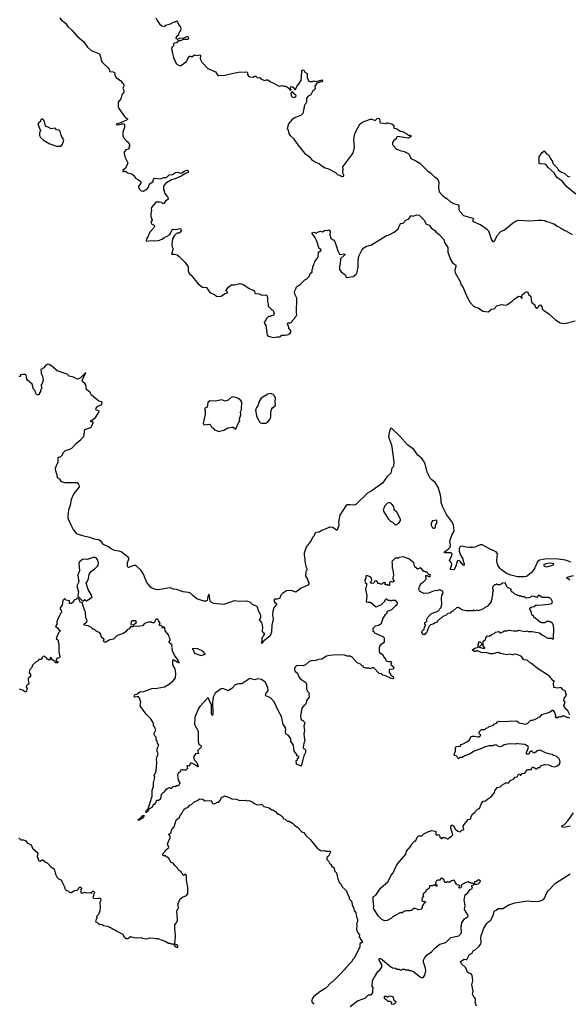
# Model space of a CAD drawing. Extents: x 2323203 to 2567568, y 883585 to 1022917.
# Tile 179 of 256: x 2517516 to 2525738, y 949624 to 964379. Entities that reach past the tile are written whole.
import ezdxf

# ---------------------------------------------------------------- set-up
doc = ezdxf.new("R2010")
doc.units = 0

msp = doc.modelspace()

# ---------------------------------------------------------------- linework, layer by layer
at = {"layer": '0CON10XD'}
for points in [[(2518116, 964405), (2518137, 964375), (2518202, 964325), (2518235, 964276), (2518303, 964215), (2518371, 964135), (2518414, 964104), (2518475, 964048), (2518531, 963965), (2518585, 963919), (2518712, 963865), (2518733, 963805), (2518738, 963765), (2518755, 963738), (2518855, 963640), (2518860, 963605), (2518865, 963600), (2518915, 963598), (2518935, 963588), (2518942, 963545), (2518960, 963510), (2519030, 963465), (2519078, 963405), (2519080, 963395), (2519063, 963355), (2519078, 963315), (2519076, 963295), (2519048, 963255), (2519034, 963195), (2518994, 963145), (2518994, 963074), (2519000, 963050), (2519086, 962926), (2519105, 962907), (2519138, 962895), (2519118, 962875), (2519028, 962832), (2518960, 962815), (2518975, 962804), (2519017, 962807), (2519045, 962816), (2519076, 962816), (2519088, 962808), (2519089, 962761), (2519070, 962725), (2519064, 962695), (2519064, 962645), (2519074, 962614), (2519110, 962570), (2519153, 962535), (2519163, 962505), (2519162, 962488), (2519152, 962475), (2519160, 962465), (2519158, 962452), (2519145, 962440), (2519105, 962428), (2519083, 962395), (2519082, 962375), (2519093, 962325), (2519136, 962235), (2519122, 962195), (2519095, 962150), (2519060, 962125), (2519060, 962105), (2519075, 962100), (2519082, 962108), (2519095, 962110), (2519135, 962086), (2519195, 962070), (2519225, 962043), (2519252, 962002), (2519298, 961978), (2519320, 961960), (2519332, 961945), (2519330, 961925), (2519298, 961885), (2519298, 961875), (2519304, 961844), (2519336, 961816), (2519365, 961810), (2519427, 961845), (2519445, 961868), (2519462, 961918), (2519509, 961951), (2519519, 961985), (2519535, 962004), (2519625, 961994), (2519675, 962012), (2519715, 962014), (2519755, 962052), (2519805, 962059), (2519851, 962089), (2519885, 962092), (2519925, 962078), (2519946, 962085), (2519979, 962111), (2520005, 962121), (2520032, 962122), (2520042, 962115), (2520040, 962090), (2519994, 962075), (2519945, 962037), (2519845, 961992), (2519793, 961977), (2519741, 961949), (2519701, 961925), (2519672, 961885), (2519672, 961842), (2519692, 961775), (2519732, 961725), (2519742, 961705), (2519739, 961691), (2519701, 961659), (2519675, 961623), (2519665, 961621), (2519645, 961638), (2519615, 961644), (2519555, 961643), (2519491, 961565), (2519486, 961545), (2519491, 961519), (2519479, 961475), (2519480, 961435), (2519503, 961375), (2519482, 961345), (2519497, 961317), (2519529, 961299), (2519537, 961285), (2519521, 961255), (2519470, 961200), (2519446, 961155), (2519443, 961135), (2519414, 961095), (2519410, 961065), (2519422, 961062), (2519475, 961071), (2519525, 961067), (2519595, 961071), (2519652, 961088), (2519683, 961117), (2519726, 961134), (2519760, 961155), (2519805, 961236), (2519815, 961240), (2519855, 961236), (2519915, 961249), (2519933, 961243), (2519934, 961215), (2519915, 961189), (2519905, 961179), (2519875, 961179), (2519865, 961173), (2519835, 961144), (2519804, 961095), (2519796, 961005), (2519800, 960975), (2519814, 960945), (2519793, 960863), (2519836, 960864), (2519874, 960854), (2519908, 960828), (2519998, 960738), (2520042, 960675), (2520042, 960615), (2520052, 960585), (2520065, 960566), (2520088, 960548), (2520189, 960419), (2520255, 960371), (2520317, 960365), (2520365, 960289), (2520440, 960255), (2520465, 960236), (2520485, 960231), (2520535, 960236), (2520585, 960271), (2520632, 960285), (2520632, 960295), (2520610, 960315), (2520610, 960325), (2520645, 960371), (2520685, 960406), (2520735, 960403), (2520815, 960424), (2520868, 960408), (2520955, 960353), (2521025, 960320), (2521037, 960305), (2521038, 960285), (2521046, 960276), (2521105, 960270), (2521145, 960250), (2521195, 960254), (2521218, 960249), (2521232, 960215), (2521230, 960155), (2521240, 960115), (2521238, 960088), (2521295, 960030), (2521305, 960030), (2521315, 960020), (2521330, 959975), (2521320, 959945), (2521285, 959940), (2521275, 959930), (2521245, 959930), (2521215, 959900), (2521206, 959874), (2521182, 959845), (2521185, 959825), (2521205, 959795), (2521223, 959653), (2521245, 959637), (2521315, 959618), (2521375, 959628), (2521416, 959624), (2521430, 959635), (2521435, 959652), (2521495, 959650), (2521525, 959658), (2521565, 959670), (2521578, 959695), (2521578, 959715), (2521550, 959755), (2521550, 959775), (2521540, 959785), (2521540, 959805), (2521530, 959815), (2521530, 959825), (2521545, 959840), (2521565, 959830), (2521585, 959840), (2521600, 959855), (2521600, 959865), (2521640, 959905), (2521640, 959915), (2521660, 959935), (2521668, 959955), (2521662, 959985), (2521667, 960205), (2521638, 960265), (2521633, 960307), (2521652, 960348), (2521660, 960355), (2521660, 960365), (2521678, 960385), (2521725, 960417), (2521788, 960482), (2521817, 960495), (2521855, 960532), (2521875, 960580), (2521898, 960595), (2521900, 960615), (2521890, 960625), (2521910, 960645), (2521910, 960685), (2521920, 960695), (2521943, 960767), (2521980, 960805), (2521987, 960823), (2521993, 960897), (2522032, 960918), (2522028, 960935), (2522002, 960952), (2521968, 961058), (2521940, 961120), (2521898, 961175), (2521900, 961185), (2521925, 961193), (2521965, 961182), (2521980, 961195), (2522025, 961212), (2522055, 961198), (2522095, 961227), (2522125, 961220), (2522155, 961230), (2522168, 961205), (2522163, 961155), (2522180, 961105), (2522203, 961083), (2522227, 961075), (2522260, 960995)], [(2519557, 964405), (2519577, 964365), (2519613, 964315), (2519648, 964288), (2519692, 964278), (2519705, 964297), (2519774, 964316), (2519811, 964339), (2519842, 964348), (2519865, 964363), (2519875, 964357), (2519900, 964300), (2519926, 964266), (2519931, 964245), (2519926, 964215), (2519909, 964195), (2519898, 964165), (2519898, 964145), (2519865, 964122), (2519854, 964105), (2519858, 964095), (2519885, 964087), (2519915, 964104), (2519975, 964109), (2520025, 964128), (2520035, 964125), (2520046, 964105), (2520041, 964089), (2520030, 964080), (2519967, 964083), (2519925, 964062), (2519890, 964060), (2519865, 964031), (2519832, 964028), (2519821, 964019), (2519823, 963985), (2519798, 963962), (2519793, 963945), (2519804, 963874), (2519821, 963811), (2519860, 963720), (2519875, 963707), (2519925, 963688), (2520015, 963750), (2520034, 963796), (2520065, 963830), (2520075, 963832), (2520096, 963824), (2520137, 963853), (2520175, 963844), (2520215, 963851), (2520224, 963844), (2520221, 963791), (2520245, 963740), (2520337, 963647), (2520448, 963598)], [(2520448, 963598), (2520484, 963544), (2520495, 963540), (2520590, 963545), (2520695, 963574), (2520795, 963592), (2520908, 963598), (2520930, 963585), (2520931, 963555), (2520945, 963532), (2520965, 963522), (2521015, 963518), (2521035, 963530), (2521055, 963530), (2521074, 963514), (2521095, 963508), (2521115, 963510), (2521131, 963491), (2521185, 963466), (2521215, 963479), (2521235, 963478), (2521275, 963449), (2521325, 963430), (2521396, 963386), (2521415, 963384), (2521445, 963394), (2521474, 963384), (2521503, 963383), (2521552, 963355), (2521562, 963335), (2521576, 963324), (2521587, 963335), (2521572, 963355), (2521580, 963375), (2521595, 963378), (2521610, 963370), (2521645, 963330), (2521680, 963395), (2521680, 963405), (2521695, 963410), (2521705, 963422), (2521733, 963475), (2521741, 963515), (2521743, 963605), (2521755, 963624), (2521765, 963626), (2521775, 963620), (2521791, 963591), (2521824, 963574), (2521824, 963514), (2521845, 963462), (2521865, 963452), (2521905, 963453), (2521925, 963462), (2521965, 963452), (2522045, 963476), (2522053, 963465), (2522052, 963455), (2521971, 963429), (2521938, 963385), (2521942, 963345), (2521938, 963335), (2521902, 963305), (2521878, 963255), (2521838, 963232), (2521812, 963205), (2521812, 963148), (2521795, 963110), (2521783, 963097), (2521760, 962975), (2521727, 962943), (2521645, 962912), (2521595, 962878), (2521544, 962816), (2521523, 962745), (2521542, 962725), (2521552, 962675), (2521570, 962645), (2521616, 962605), (2521683, 962503), (2521785, 962380), (2521860, 962325), (2521891, 962285), (2521936, 962255), (2522011, 962221), (2522045, 962189), (2522095, 962161), (2522145, 962145), (2522248, 962088), (2522282, 962052), (2522315, 962047), (2522345, 962029), (2522372, 962035), (2522375, 962050), (2522357, 962077), (2522366, 962145), (2522358, 962175), (2522507, 962375), (2522525, 962420), (2522534, 962465), (2522526, 962585), (2522532, 962645), (2522546, 962685), (2522616, 962814), (2522648, 962842), (2522775, 962887), (2522796, 962886), (2522845, 962870), (2522871, 962899), (2522895, 962903), (2522908, 962895), (2522912, 962845), (2522920, 962835), (2523005, 962822), (2523018, 962832), (2523035, 962832), (2523095, 962817), (2523122, 962795), (2523128, 962785), (2523120, 962765), (2523133, 962753), (2523157, 962747), (2523225, 962708), (2523255, 962702), (2523316, 962666), (2523336, 962646), (2523364, 962646), (2523378, 962645), (2523381, 962635), (2523355, 962610), (2523337, 962603), (2523185, 962626), (2523165, 962618), (2523156, 962594), (2523124, 962566), (2523105, 962540), (2523104, 962514), (2523112, 962495), (2523155, 962448), (2523169, 962439), (2523218, 962418), (2523276, 962406), (2523336, 962376), (2523355, 962357), (2523379, 962299), (2523454, 962264), (2523515, 962228), (2523635, 962111), (2523675, 962084), (2523729, 962029), (2523779, 961995), (2523800, 961945), (2523795, 961865), (2523805, 961801), (2523854, 961745), (2523924, 961695), (2523975, 961647), (2524016, 961626), (2524086, 961605), (2524097, 961587), (2524099, 961535), (2524114, 961505), (2524168, 961445), (2524305, 961406), (2524316, 961395), (2524304, 961365), (2524313, 961355), (2524425, 961304), (2524514, 961244), (2524540, 961215), (2524585, 961080), (2524605, 961052), (2524635, 961068), (2524672, 961145), (2524729, 961205), (2524780, 961230), (2524896, 961324), (2524956, 961365), (2524995, 961376), (2525155, 961363), (2525285, 961377), (2525335, 961377), (2525385, 961368), (2525413, 961353), (2525457, 961347), (2525503, 961323), (2525525, 961322), (2525570, 961285), (2525605, 961270), (2525620, 961255), (2525655, 961242), (2525685, 961218), (2525715, 961212), (2525725, 961202), (2525795, 961162)], [(2521625, 963215), (2521655, 963226), (2521661, 963245), (2521634, 963264), (2521615, 963290), (2521595, 963298), (2521582, 963275), (2521583, 963243), (2521596, 963225), (2521625, 963215)], [(2518065, 962481), (2518125, 962483), (2518145, 962496), (2518158, 962515), (2518177, 962575), (2518169, 962595), (2518141, 962635), (2518118, 962715), (2518100, 962725), (2518065, 962728), (2518045, 962752), (2517985, 962741), (2517945, 962770), (2517915, 962778), (2517903, 962795), (2517878, 962875), (2517865, 962888), (2517845, 962890), (2517835, 962880), (2517825, 962850), (2517803, 962837), (2517788, 962815), (2517827, 962717), (2517812, 962685), (2517812, 962645), (2517828, 962615), (2517874, 962574), (2517968, 962518), (2518065, 962481)], [(2525851, 961765), (2525716, 961875), (2525645, 961959), (2525575, 962009), (2525555, 962032), (2525525, 962086), (2525436, 962166), (2525406, 962206), (2525385, 962216), (2525317, 962217), (2525300, 962225), (2525303, 962325), (2525341, 962385), (2525375, 962412), (2525409, 962369), (2525448, 962348), (2525466, 962306), (2525502, 962255), (2525505, 962222), (2525570, 962160), (2525588, 962129), (2525635, 962092), (2525686, 962076), (2525728, 962035), (2525762, 962022)], [(2522260, 960995), (2522283, 960915), (2522308, 960865), (2522335, 960860), (2522375, 960871), (2522390, 960865), (2522389, 960855), (2522324, 960795), (2522320, 960725), (2522308, 960675), (2522310, 960635), (2522335, 960598), (2522390, 960560), (2522415, 960513), (2522515, 960531), (2522559, 960565), (2522576, 960595), (2522590, 960675), (2522587, 960765), (2522598, 960835), (2522644, 960926), (2522672, 960958), (2522705, 960980), (2522788, 961005), (2523014, 961145), (2523045, 961152), (2523126, 961194), (2523187, 961245), (2523212, 961305), (2523227, 961323), (2523265, 961330), (2523303, 961377), (2523346, 961394), (2523385, 961442), (2523415, 961432), (2523464, 961456), (2523505, 961448), (2523585, 961368), (2523605, 961318), (2523655, 961302), (2523681, 961261), (2523740, 961220), (2523758, 961195), (2523805, 961158), (2523872, 961085), (2523882, 961042), (2523933, 960965), (2523931, 960895), (2523972, 960785), (2524005, 960736), (2524047, 960707), (2524054, 960695), (2524054, 960675), (2524039, 960625), (2524044, 960585), (2524117, 960455), (2524130, 960405), (2524157, 960375), (2524219, 960229), (2524269, 960139), (2524315, 960087), (2524349, 960069), (2524389, 960059), (2524455, 960013), (2524535, 960001), (2524585, 960041), (2524627, 960045), (2524665, 960091), (2524735, 960113), (2524805, 960102), (2524825, 960112), (2524895, 960162), (2524925, 960192), (2524995, 960238), (2525015, 960232), (2525048, 960202), (2525042, 960235), (2525048, 960255), (2525095, 960298), (2525125, 960308), (2525145, 960250), (2525165, 960240), (2525178, 960225), (2525188, 960145), (2525237, 960105), (2525238, 960085), (2525250, 960065), (2525265, 960058), (2525285, 960060), (2525292, 960085), (2525315, 960107), (2525325, 960102), (2525340, 960080), (2525348, 960045), (2525365, 960028), (2525445, 959972), (2525545, 959883), (2525614, 959834), (2525685, 959827), (2525842, 959868)], [(2519655, 955844), (2519575, 955834), (2519505, 955856), (2519474, 955874), (2519416, 955955), (2519369, 956069), (2519338, 956125), (2519255, 956199), (2519225, 956201), (2519145, 956168), (2519132, 956185), (2519131, 956245), (2519152, 956295), (2519151, 956315), (2519035, 956405), (2519005, 956416), (2518935, 956424), (2518895, 956442), (2518845, 956478), (2518770, 956515), (2518738, 956558), (2518695, 956584), (2518634, 956594), (2518585, 956614), (2518475, 956637), (2518395, 956663), (2518374, 956675), (2518342, 956712), (2518317, 956745), (2518285, 956805), (2518242, 956905), (2518240, 956935), (2518251, 957035), (2518282, 957125), (2518290, 957195), (2518326, 957275), (2518405, 957367), (2518411, 957385), (2518408, 957405), (2518395, 957425), (2518375, 957439), (2518195, 957439), (2518142, 957452), (2518115, 957492), (2518084, 957515), (2518079, 957559), (2518058, 957615), (2518054, 957656), (2518065, 957700), (2518083, 957727), (2518092, 957755), (2518092, 957818), (2518105, 957830), (2518115, 957820), (2518155, 957860), (2518165, 957890), (2518200, 957925), (2518265, 957942), (2518295, 957958), (2518366, 958035), (2518431, 958089), (2518476, 958135), (2518494, 958236), (2518568, 958265), (2518594, 958285), (2518617, 958335), (2518617, 958347), (2518612, 958352), (2518582, 958352), (2518580, 958365), (2518651, 958419), (2518699, 958485), (2518706, 958516), (2518665, 958527), (2518657, 958535), (2518663, 958555), (2518685, 958586), (2518747, 958613), (2518750, 958645), (2518743, 958653), (2518704, 958664), (2518645, 958708), (2518592, 958752), (2518571, 958791), (2518519, 958835), (2518506, 958905), (2518495, 958922), (2518457, 958955), (2518454, 958965), (2518469, 959011), (2518508, 959085), (2518505, 959092), (2518429, 959011), (2518387, 958993), (2518365, 958997), (2518322, 959022), (2518258, 959038), (2518226, 959066), (2518075, 959119), (2517995, 959189), (2517955, 959214), (2517940, 959215), (2517910, 959200), (2517878, 959162), (2517833, 959135), (2517838, 959075), (2517860, 959035), (2517868, 958975), (2517852, 958925), (2517840, 958905), (2517840, 958885), (2517850, 958865), (2517840, 958835), (2517830, 958825), (2517830, 958805), (2517810, 958775), (2517808, 958762), (2517775, 958750), (2517753, 958793), (2517750, 958815), (2517723, 958843), (2517702, 958915), (2517632, 958975), (2517624, 958994), (2517615, 959050), (2517602, 959062), (2517557, 959063), (2517530, 959055), (2517525, 959033), (2517502, 959032)], [(2520505, 958210), (2520515, 958214), (2520575, 958228), (2520635, 958263), (2520696, 958274), (2520715, 958274), (2520745, 958248), (2520755, 958248), (2520798, 958345), (2520816, 958365), (2520810, 958395), (2520830, 958455), (2520826, 958504), (2520838, 958532), (2520846, 958646), (2520831, 958671), (2520784, 958705), (2520715, 958728), (2520685, 958717), (2520640, 958675), (2520595, 958662), (2520545, 958683), (2520447, 958663), (2520364, 958666), (2520336, 958644), (2520325, 958572), (2520285, 958550), (2520296, 958516), (2520296, 958465), (2520267, 958325), (2520277, 958307), (2520355, 958317), (2520377, 958305), (2520395, 958268), (2520416, 958256), (2520435, 958232), (2520505, 958210)], [(2521145, 958331), (2521205, 958331), (2521237, 958353), (2521264, 958386), (2521278, 958425), (2521280, 958485), (2521291, 958539), (2521305, 958560), (2521346, 958594), (2521350, 958605), (2521343, 958655), (2521352, 958705), (2521335, 958740), (2521315, 958762), (2521275, 958779), (2521235, 958769), (2521136, 958705), (2521104, 958655), (2521086, 958594), (2521067, 958565), (2521052, 958525), (2521063, 958443), (2521107, 958355), (2521125, 958339), (2521145, 958331)], [(2525775, 956250), (2525695, 956280), (2525584, 956296), (2525415, 956298), (2525309, 956281), (2525276, 956254), (2525235, 956164), (2525210, 956125), (2525185, 956095), (2525125, 956044), (2525113, 956037), (2525075, 956029), (2524975, 956032), (2524875, 956053), (2524812, 956082), (2524735, 956135), (2524715, 956155), (2524687, 956195), (2524672, 956235), (2524668, 956275), (2524679, 956375), (2524659, 956405), (2524575, 956440), (2524445, 956508), (2524415, 956507), (2524336, 956474), (2524305, 956467), (2524255, 956467), (2524205, 956472), (2524145, 956490), (2524117, 956483), (2524102, 956455), (2524101, 956415), (2524124, 956354), (2524158, 956298), (2524160, 956265), (2524179, 956225), (2524177, 956203), (2524165, 956198), (2524124, 956255), (2524105, 956271), (2524085, 956276), (2524068, 956255), (2524059, 956205), (2524035, 956144), (2524024, 956136), (2523972, 956142), (2523971, 956155), (2523990, 956195), (2523991, 956221), (2523983, 956243), (2523959, 956275), (2523995, 956348), (2523997, 956375), (2523975, 956389), (2523895, 956388), (2523880, 956395), (2523881, 956405), (2523938, 956442), (2523967, 956475), (2523972, 956498), (2523965, 956565), (2523991, 956655), (2524026, 956714), (2524024, 956764), (2524016, 956806), (2524001, 956845), (2523915, 956962), (2523856, 957075), (2523831, 957145), (2523835, 957185), (2523825, 957255), (2523790, 957375), (2523745, 957442), (2523691, 957481), (2523667, 957507), (2523624, 957596), (2523591, 957725), (2523569, 957769), (2523547, 957797), (2523483, 957853), (2523425, 957936), (2523328, 958008), (2523215, 958139), (2523095, 958253), (2523075, 958252), (2523057, 958215), (2523043, 958127), (2523086, 958006), (2523123, 957755), (2523117, 957683), (2523095, 957660), (2523079, 957585), (2523025, 957534), (2522955, 957431), (2522799, 957321), (2522728, 957282), (2522555, 957116), (2522525, 957106), (2522470, 957110), (2522425, 957108), (2522402, 957095), (2522314, 956955), (2522293, 956855), (2522297, 956805), (2522275, 956730), (2522265, 956730), (2522209, 956769), (2522165, 956776), (2522045, 956724), (2522005, 956698), (2521955, 956694), (2521941, 956679), (2521930, 956645), (2521905, 956621), (2521882, 956575), (2521809, 956475), (2521779, 956385), (2521778, 956355), (2521790, 956300), (2521790, 956265), (2521804, 956184), (2521823, 956145), (2521804, 956105), (2521799, 956045), (2521830, 955995), (2521833, 955965), (2521848, 955945), (2521848, 955925), (2521832, 955905), (2521735, 955862), (2521655, 955798), (2521585, 955824), (2521515, 955821), (2521455, 955781), (2521429, 955755), (2521416, 955714), (2521408, 955705), (2521375, 955694), (2521335, 955697), (2521325, 955686), (2521334, 955655), (2521370, 955625), (2521327, 955563), (2521310, 955515), (2521304, 955455), (2521314, 955395), (2521297, 955303), (2521290, 955200), (2521270, 955145), (2521162, 955058), (2521160, 955045), (2521145, 955032), (2521138, 955045), (2521150, 955065), (2521151, 955109), (2521162, 955138), (2521175, 955150), (2521188, 955178), (2521165, 955190), (2521154, 955214), (2521159, 955275), (2521151, 955325), (2521143, 955345), (2521109, 955385), (2521128, 955422), (2521130, 955455), (2521095, 955522), (2521081, 955575), (2521065, 955588), (2521003, 955613), (2520968, 955648), (2520935, 955661), (2520895, 955666), (2520815, 955659), (2520728, 955672), (2520575, 955614), (2520425, 955628), (2520389, 955645), (2520373, 955663), (2520355, 955772), (2520336, 955735), (2520324, 955676), (2520313, 955667), (2520275, 955666), (2520172, 955702), (2520115, 955745), (2520075, 955784), (2520045, 955795), (2519965, 955805), (2519865, 955839), (2519815, 955845), (2519775, 955863), (2519703, 955857), (2519655, 955844)], [(2523155, 956810), (2523196, 956834), (2523222, 956875), (2523222, 956895), (2523168, 956998), (2523127, 957035), (2523122, 957085), (2523095, 957120), (2523075, 957138), (2523055, 957140), (2523028, 957132), (2522990, 957095), (2522962, 957035), (2522972, 957005), (2523045, 956892), (2523074, 956864), (2523105, 956850), (2523145, 956810), (2523155, 956810)], [(2523718, 956758), (2523735, 956760), (2523747, 956773), (2523750, 956805), (2523767, 956833), (2523767, 956877), (2523705, 956868), (2523693, 956855), (2523684, 956826), (2523683, 956805), (2523698, 956775), (2523718, 956758)], [(2518475, 955670), (2518492, 955688), (2518515, 955672), (2518600, 955725), (2518588, 955765), (2518540, 955840), (2518512, 955935), (2518534, 955966), (2518548, 956005), (2518556, 956065), (2518570, 956090), (2518595, 956119), (2518637, 956145), (2518682, 956188), (2518691, 956205), (2518696, 956234), (2518688, 956278), (2518665, 956308), (2518645, 956317), (2518615, 956317), (2518525, 956287), (2518485, 956293), (2518455, 956289), (2518414, 956256), (2518404, 956236), (2518410, 956125), (2518389, 956055), (2518400, 955955), (2518370, 955895), (2518398, 955805), (2518388, 955755), (2518390, 955735), (2518455, 955670), (2518475, 955670)], [(2525762, 953962), (2525733, 954023), (2525690, 954055), (2525690, 954065), (2525670, 954095), (2525690, 954155), (2525670, 954165), (2525678, 954205), (2525712, 954255), (2525689, 954319), (2525655, 954338), (2525632, 954372), (2525575, 954363), (2525522, 954372), (2525518, 954435), (2525520, 954455), (2525530, 954465), (2525512, 954472), (2525455, 954542), (2525273, 954663), (2525189, 954729), (2525165, 954740), (2525120, 954780), (2525071, 954785), (2525035, 954838), (2524973, 954867), (2524915, 954870), (2524908, 954862), (2524895, 954862), (2524865, 954872), (2524815, 954861), (2524715, 954882), (2524694, 954894), (2524655, 954891), (2524605, 954877), (2524565, 954877), (2524505, 954897), (2524455, 954893), (2524434, 954894), (2524375, 954920), (2524355, 954920), (2524345, 954910), (2524325, 954912), (2524302, 954932), (2524302, 954938), (2524335, 954962), (2524390, 954975), (2524380, 955005), (2524390, 955015), (2524390, 955035), (2524405, 955060), (2524418, 955058), (2524428, 955048), (2524440, 955015), (2524400, 954975), (2524455, 954960), (2524488, 954962), (2524488, 954968), (2524460, 954995), (2524462, 955068), (2524495, 955090), (2524500, 955115), (2524522, 955148), (2524555, 955140), (2524585, 955168), (2524625, 955180), (2524645, 955200), (2524695, 955208), (2524712, 955192), (2524725, 955190), (2524757, 955203), (2524775, 955220), (2524815, 955220), (2524845, 955230), (2524915, 955218), (2524975, 955220), (2524995, 955228), (2525085, 955210), (2525115, 955218), (2525138, 955208), (2525195, 955208), (2525305, 955190), (2525350, 955155), (2525433, 955113), (2525485, 955110), (2525495, 955100), (2525518, 955102), (2525520, 955265), (2525510, 955315), (2525500, 955325), (2525500, 955335), (2525488, 955348), (2525465, 955350), (2525455, 955360), (2525415, 955360), (2525385, 955340), (2525335, 955340), (2525328, 955348), (2525315, 955350), (2525220, 955425), (2525218, 955448), (2525202, 955452), (2525192, 955462), (2525188, 955495), (2525168, 955538), (2525160, 955545), (2525162, 955558), (2525172, 955568), (2525188, 955572), (2525195, 955580), (2525227, 955583), (2525258, 955612), (2525305, 955606), (2525440, 955620), (2525490, 955630), (2525503, 955653), (2525485, 955692), (2525460, 955715), (2525445, 955720), (2525345, 955720), (2525295, 955753), (2525285, 955750), (2525265, 955720), (2525227, 955737), (2525185, 955740), (2525165, 955720), (2525147, 955713), (2525105, 955710), (2525075, 955730), (2525045, 955730), (2525035, 955740), (2525005, 955740), (2524995, 955750), (2524975, 955750), (2524968, 955758), (2524935, 955770), (2524905, 955800), (2524895, 955800), (2524880, 955815), (2524880, 955845), (2524836, 955866), (2524816, 955886), (2524792, 955942), (2524750, 955935), (2524733, 955927), (2524727, 955913), (2524712, 955908), (2524675, 955910), (2524665, 955920), (2524655, 955920), (2524645, 955910), (2524632, 955908), (2524612, 955888), (2524603, 955867), (2524600, 955845), (2524610, 955835), (2524610, 955815), (2524600, 955805), (2524600, 955745), (2524590, 955725), (2524590, 955685), (2524580, 955675), (2524580, 955655), (2524520, 955585), (2524485, 955568), (2524465, 955548), (2524385, 955522), (2524375, 955528), (2524335, 955520), (2524315, 955528), (2524305, 955522), (2524205, 955518), (2524155, 955532), (2524110, 955555), (2524095, 955570), (2524063, 955567), (2524010, 955515), (2523984, 955506), (2523970, 955485), (2523935, 955480), (2523907, 955453), (2523860, 955435), (2523830, 955405), (2523815, 955400), (2523780, 955365), (2523775, 955350), (2523733, 955337), (2523715, 955320), (2523675, 955312), (2523652, 955288), (2523645, 955270), (2523615, 955190), (2523592, 955178), (2523585, 955160), (2523560, 955165), (2523560, 955175), (2523543, 955193), (2523542, 955205), (2523554, 955226), (2523580, 955245), (2523583, 955277), (2523600, 955295), (2523598, 955308), (2523590, 955315), (2523590, 955345), (2523605, 955350), (2523620, 955365), (2523618, 955395), (2523632, 955425), (2523690, 955480), (2523785, 955513), (2523826, 955565), (2523844, 955614), (2523837, 955715), (2523844, 955756), (2523862, 955785), (2523860, 955815), (2523835, 955820), (2523820, 955835), (2523807, 955837), (2523765, 955822), (2523745, 955827), (2523645, 955783), (2523575, 955778), (2523507, 955817), (2523500, 955855), (2523512, 955895), (2523537, 955933), (2523570, 955955), (2523610, 955995), (2523602, 956048), (2523625, 956050), (2523635, 956040), (2523665, 956032), (2523670, 956035), (2523670, 956065), (2523665, 956070), (2523652, 956062), (2523632, 956082), (2523625, 956100), (2523605, 956100), (2523595, 956110), (2523572, 956112), (2523535, 956160), (2523505, 956160), (2523495, 956150), (2523475, 956150), (2523458, 956168), (2523445, 956170), (2523428, 956208), (2523425, 956240), (2523347, 956297), (2523265, 956330), (2523202, 956318), (2523195, 956310), (2523143, 956307), (2523100, 956265), (2523092, 956245), (2523098, 956235), (2523098, 956158), (2523108, 956138), (2523118, 956055), (2523108, 956015), (2523110, 955995), (2523127, 955977), (2523128, 955965), (2523105, 955952), (2523072, 955958), (2523060, 955945), (2523060, 955905), (2523055, 955900), (2523042, 955902), (2523035, 955910), (2522992, 955912), (2522990, 955925), (2523000, 955935), (2522985, 955950), (2522978, 955942), (2522965, 955940), (2522945, 955920), (2522925, 955920), (2522915, 955930), (2522885, 955930), (2522880, 955955), (2522855, 955972), (2522834, 955966), (2522830, 955945), (2522817, 955933), (2522795, 955932), (2522775, 955940), (2522770, 955945), (2522787, 955963), (2522792, 955985), (2522789, 956009), (2522780, 956025), (2522745, 956042), (2522715, 956048), (2522705, 956040), (2522702, 956008), (2522690, 955985), (2522694, 955944), (2522720, 955925), (2522700, 955845), (2522717, 955745), (2522710, 955655), (2522735, 955648), (2522772, 955652), (2522850, 955585), (2522865, 955580), (2522913, 955607), (2522935, 955610), (2522990, 955665), (2523005, 955700), (2523015, 955700), (2523035, 955680), (2523065, 955680), (2523085, 955672), (2523105, 955680), (2523145, 955680), (2523172, 955642), (2523170, 955605), (2523165, 955600), (2523155, 955600), (2523090, 955535), (2523055, 955518), (2523034, 955516), (2523025, 955508), (2523013, 955477), (2522988, 955455), (2522959, 955411), (2522933, 955327), (2522895, 955302), (2522845, 955288), (2522810, 955255), (2522810, 955215), (2522825, 955210), (2522835, 955192), (2522958, 955138)], [(2525405, 956178), (2525435, 956184), (2525515, 956212), (2525520, 956225), (2525482, 956232), (2525425, 956231), (2525370, 956215), (2525372, 956195), (2525405, 956178)], [(2525760, 955980), (2525711, 956015), (2525720, 956025), (2525815, 956052)], [(2522958, 955138), (2522978, 955115), (2522976, 955054), (2522969, 955041), (2522912, 954995), (2522903, 954965), (2522904, 954904), (2522908, 954895), (2522935, 954882), (2522964, 954854), (2522974, 954824), (2522998, 954795), (2523001, 954771), (2523045, 954760), (2523075, 954762), (2523082, 954755), (2523090, 954735), (2523080, 954725), (2523080, 954715), (2523119, 954679), (2523122, 954665), (2523106, 954644), (2523060, 954640), (2523052, 954625), (2523053, 954597), (2523078, 954568), (2523085, 954550), (2523112, 954535), (2523120, 954515), (2523107, 954503), (2523084, 954504), (2522998, 954545), (2522958, 954555), (2522935, 954574), (2522905, 954583), (2522824, 954664), (2522805, 954667), (2522765, 954650), (2522755, 954660), (2522705, 954662), (2522675, 954672), (2522665, 954690), (2522655, 954690), (2522625, 954720), (2522575, 954740), (2522495, 954830), (2522485, 954830), (2522475, 954840), (2522425, 954842), (2522385, 954858), (2522265, 954860), (2522157, 954853), (2522115, 954840), (2522045, 954797), (2521995, 954790), (2521955, 954776), (2521885, 954770), (2521855, 954760), (2521801, 954709), (2521766, 954694), (2521685, 954702), (2521664, 954696), (2521644, 954676), (2521635, 954650), (2521640, 954615), (2521677, 954585), (2521692, 954542), (2521712, 954512), (2521744, 954484), (2521806, 954446), (2521813, 954425), (2521812, 954345), (2521828, 954315), (2521850, 954295), (2521852, 954285), (2521848, 954265), (2521852, 954225), (2521814, 954176), (2521808, 954135), (2521798, 954115), (2521772, 954098), (2521745, 954060), (2521723, 953945), (2521727, 953907), (2521735, 953890), (2521760, 953875), (2521785, 953850), (2521790, 953835), (2521776, 953794), (2521782, 953725), (2521776, 953675), (2521782, 953592), (2521790, 953565), (2521773, 953535), (2521766, 953476), (2521774, 953454), (2521788, 953448), (2521797, 953437), (2521800, 953395), (2521773, 953347), (2521735, 953190), (2521665, 953220), (2521660, 953275), (2521678, 953282), (2521680, 953305), (2521698, 953322), (2521700, 953335), (2521670, 953345), (2521670, 953365), (2521631, 953415), (2521621, 953505), (2521582, 953565), (2521581, 953595), (2521573, 953613), (2521539, 953659), (2521506, 953676), (2521502, 953715), (2521507, 953737), (2521500, 953770), (2521466, 953816), (2521439, 953935), (2521388, 954025), (2521330, 954155), (2521277, 954215), (2521204, 954245), (2521200, 954255), (2521206, 954274), (2521241, 954325), (2521234, 954364), (2521216, 954415), (2521195, 954450), (2521140, 954490), (2521085, 954499), (2521035, 954487), (2520964, 954506), (2520845, 954427), (2520795, 954426), (2520745, 954409), (2520697, 954355), (2520639, 954321), (2520565, 954356), (2520535, 954353), (2520446, 954284), (2520414, 954225), (2520407, 954157), (2520412, 953985), (2520405, 953952), (2520395, 953960), (2520393, 953983), (2520391, 954115), (2520365, 954155), (2520345, 954210), (2520335, 954217), (2520215, 954088), (2520194, 954056), (2520142, 953925), (2520138, 953818), (2520190, 953715), (2520190, 953565), (2520200, 953515), (2520227, 953507), (2520238, 953495), (2520237, 953475), (2520188, 953425), (2520187, 953407), (2520198, 953382), (2520150, 953375), (2520121, 953329), (2520135, 953282), (2520170, 953245), (2520190, 953185), (2520185, 953180), (2520125, 953223), (2520095, 953237), (2520075, 953238), (2520055, 953190), (2520035, 953198), (2520022, 953195), (2520030, 953155), (2520005, 953130), (2519965, 953130), (2519955, 953140), (2519922, 953128), (2519928, 953112), (2519892, 953085), (2519883, 953065), (2519889, 952985), (2519918, 952945), (2519913, 952927), (2519895, 952900), (2519865, 952900), (2519845, 952882), (2519815, 952888), (2519800, 952875), (2519795, 952860), (2519775, 952860), (2519765, 952870), (2519755, 952870), (2519740, 952865), (2519725, 952850), (2519712, 952848), (2519685, 952820), (2519680, 952805), (2519660, 952795), (2519640, 952775), (2519630, 952745), (2519630, 952715), (2519622, 952708), (2519620, 952695), (2519595, 952680), (2519565, 952680), (2519552, 952645), (2519536, 952624), (2519515, 952610), (2519498, 952575), (2519452, 952548), (2519443, 952525), (2519415, 952498), (2519405, 952500), (2519418, 952535), (2519442, 952555), (2519502, 952745), (2519502, 952835), (2519520, 952895), (2519520, 952945), (2519540, 953025), (2519530, 953055), (2519560, 953115), (2519572, 953245), (2519568, 953295), (2519574, 953336), (2519592, 953375), (2519578, 953415), (2519578, 953455), (2519600, 953505), (2519582, 953535), (2519577, 953567), (2519562, 953585), (2519560, 953625), (2519540, 953645), (2519532, 953665), (2519533, 953687), (2519558, 953735), (2519540, 953765), (2519540, 953775), (2519520, 953795), (2519523, 953825), (2519516, 953845), (2519477, 953907), (2519415, 953966), (2519365, 954033), (2519322, 954095), (2519330, 954155), (2519305, 954220), (2519295, 954230), (2519275, 954232), (2519246, 954224), (2519235, 954227), (2519230, 954235), (2519236, 954255), (2519245, 954264), (2519271, 954269), (2519315, 954307), (2519377, 954313), (2519494, 954356), (2519575, 954362), (2519685, 954383), (2519748, 954415), (2519815, 954472), (2519852, 954518), (2519858, 954575), (2519853, 954623), (2519845, 954650), (2519812, 954712), (2519812, 954785), (2519825, 954787), (2519874, 954754), (2519908, 954742), (2519885, 954788), (2519838, 954855), (2519805, 954920), (2519802, 954955), (2519808, 954965), (2519798, 954985), (2519800, 955005), (2519760, 955040), (2519753, 955053), (2519772, 955078), (2519772, 955095), (2519757, 955125), (2519752, 955155), (2519695, 955220), (2519692, 955265), (2519672, 955278), (2519655, 955260), (2519650, 955285), (2519638, 955298), (2519612, 955302), (2519610, 955325), (2519620, 955335), (2519596, 955376), (2519585, 955393), (2519564, 955396), (2519547, 955385), (2519540, 955355), (2519525, 955340), (2519505, 955340), (2519495, 955350), (2519445, 955350), (2519385, 955328), (2519355, 955297), (2519315, 955292), (2519295, 955283), (2519225, 955290), (2519205, 955280), (2519175, 955280), (2519159, 955251), (2519127, 955233), (2519107, 955203), (2519065, 955182), (2518975, 955152), (2518922, 955098), (2518865, 955084), (2518805, 955053), (2518785, 955050), (2518773, 955065), (2518782, 955095), (2518743, 955123), (2518732, 955165), (2518715, 955190), (2518659, 955219), (2518625, 955250), (2518618, 955242), (2518610, 955245), (2518580, 955275), (2518543, 955293), (2518480, 955305), (2518478, 955315), (2518483, 955325), (2518524, 955355), (2518529, 955375), (2518507, 955415), (2518504, 955495), (2518460, 955605), (2518458, 955638), (2518422, 955652), (2518408, 955688), (2518385, 955710), (2518375, 955710), (2518355, 955688), (2518325, 955680), (2518320, 955655), (2518292, 955628), (2518262, 955632), (2518260, 955670), (2518205, 955680), (2518195, 955700), (2518185, 955700), (2518163, 955677), (2518152, 955605), (2518121, 955565), (2518122, 955545), (2518138, 955535), (2518140, 955495), (2518123, 955477), (2518116, 955454), (2518085, 955400), (2518071, 955355), (2518072, 955315), (2518050, 955285), (2518083, 955263), (2518098, 955238), (2518120, 955225), (2518120, 955215), (2518095, 955190), (2518060, 955105), (2518092, 955082), (2518092, 955045), (2518100, 955035), (2518100, 954905), (2518117, 954835), (2518110, 954815), (2518085, 954812), (2518062, 954795), (2518060, 954775), (2518072, 954762), (2518090, 954755), (2518088, 954742), (2518055, 954740), (2518048, 954758), (2518007, 954787), (2517985, 954818), (2517970, 954820), (2517970, 954785), (2517955, 954780), (2517934, 954794), (2517908, 954828), (2517892, 954832), (2517885, 954840), (2517870, 954835), (2517850, 954815), (2517850, 954805), (2517838, 954792), (2517805, 954790), (2517795, 954770), (2517762, 954758), (2517710, 954705), (2517697, 954673), (2517672, 954648), (2517663, 954627), (2517660, 954595), (2517680, 954565), (2517680, 954535), (2517643, 954507), (2517642, 954475), (2517652, 954438), (2517645, 954420), (2517620, 954395), (2517612, 954375), (2517630, 954355), (2517622, 954345), (2517620, 954315), (2517612, 954308), (2517595, 954308), (2517568, 954328), (2517515, 954348)], [(2519215, 955310), (2519261, 955339), (2519264, 955355), (2519255, 955370), (2519205, 955368), (2519188, 955355), (2519180, 955335), (2519183, 955313), (2519215, 955310)], [(2520235, 954853), (2520295, 954870), (2520295, 954878), (2520263, 954915), (2520185, 954950), (2520100, 954955), (2520104, 954944), (2520117, 954937), (2520135, 954888), (2520205, 954859), (2520235, 954853)], [(2525140, 953470), (2525138, 953488), (2525085, 953518), (2524987, 953527), (2524975, 953532), (2524945, 953523), (2524855, 953526), (2524775, 953513), (2524755, 953498), (2524715, 953482), (2524683, 953493), (2524665, 953508), (2524635, 953510), (2524605, 953498), (2524545, 953496), (2524482, 953478), (2524414, 953446), (2524325, 953417), (2524255, 953370), (2524185, 953348), (2524145, 953322), (2524118, 953322), (2524095, 953302), (2524082, 953312), (2524070, 953340), (2524032, 953352), (2524030, 953365), (2524047, 953415), (2524048, 953465), (2524061, 953489), (2524085, 953492), (2524105, 953488), (2524116, 953494), (2524130, 953515), (2524163, 953527), (2524225, 953562), (2524258, 953585), (2524275, 953630), (2524295, 953642), (2524334, 953644), (2524375, 953631), (2524395, 953633), (2524418, 953645), (2524428, 953655), (2524402, 953682), (2524400, 953705), (2524435, 953740), (2524485, 953740), (2524505, 953760), (2524535, 953770), (2524553, 953787), (2524615, 953808), (2524630, 953825), (2524655, 953832), (2524675, 953858), (2524695, 953868), (2524725, 953862), (2524795, 953868), (2524815, 953862), (2524848, 953868), (2524965, 953872), (2525000, 953840), (2525054, 953834), (2525085, 953824), (2525110, 953825), (2525132, 953835), (2525175, 953880), (2525205, 953884), (2525275, 953912), (2525293, 953927), (2525316, 953934), (2525343, 953967), (2525410, 953985), (2525465, 954008), (2525495, 954030), (2525505, 954030), (2525532, 953995), (2525550, 953935), (2525543, 953927), (2525545, 953920), (2525575, 953920), (2525603, 953937), (2525625, 953933), (2525653, 953947), (2525675, 953948), (2525725, 953922), (2525755, 953920)], [(2522471, 949589), (2522580, 949675), (2522665, 949707), (2522696, 949714), (2522745, 949768), (2522785, 949768), (2522808, 949795), (2522810, 949845), (2522818, 949865), (2522800, 949895), (2522802, 949975), (2522822, 950018), (2522835, 950030), (2522882, 950115), (2522920, 950145), (2522949, 950191), (2522940, 950225), (2522903, 950285), (2522903, 950297), (2522912, 950308), (2522925, 950310), (2522945, 950300), (2523055, 950203), (2523105, 950172), (2523147, 950167), (2523175, 950150), (2523205, 950150), (2523215, 950140), (2523245, 950140), (2523255, 950150), (2523285, 950150), (2523295, 950140), (2523345, 950140), (2523355, 950130), (2523375, 950130), (2523417, 950117), (2523525, 950028), (2523549, 950021), (2523569, 950031), (2523588, 950062), (2523602, 950125), (2523596, 950166), (2523567, 950257), (2523570, 950285), (2523587, 950325), (2523623, 950365), (2523688, 950412), (2523745, 950470), (2523815, 950524), (2523905, 950552), (2523935, 950580), (2523977, 950625), (2524098, 950652), (2524136, 950695), (2524132, 950782), (2524142, 950845), (2524184, 950906), (2524227, 950933), (2524236, 950945), (2524234, 950965), (2524181, 951045), (2524192, 951105), (2524179, 951185), (2524194, 951265), (2524225, 951291), (2524266, 951344), (2524292, 951355), (2524300, 951375), (2524290, 951385), (2524290, 951405), (2524318, 951412), (2524320, 951425), (2524305, 951440), (2524268, 951438), (2524235, 951460), (2524190, 951445), (2524145, 951420), (2524130, 951405), (2524137, 951387), (2524125, 951368), (2524105, 951362), (2524098, 951375), (2524110, 951405), (2524074, 951414), (2524064, 951424), (2524043, 951453), (2524035, 951480), (2524025, 951482), (2523995, 951472), (2523955, 951450), (2523942, 951452), (2523935, 951460), (2523925, 951460), (2523915, 951450), (2523895, 951450), (2523883, 951463), (2523880, 951485), (2523857, 951507), (2523835, 951512), (2523822, 951508), (2523818, 951482), (2523785, 951482), (2523760, 951475), (2523748, 951435), (2523752, 951422), (2523770, 951415), (2523770, 951395), (2523760, 951395), (2523745, 951410), (2523715, 951408), (2523705, 951400), (2523665, 951400), (2523658, 951395), (2523652, 951365), (2523635, 951348), (2523605, 951330), (2523605, 951310), (2523572, 951288), (2523558, 951265), (2523570, 951235), (2523550, 951225), (2523543, 951173), (2523585, 951160), (2523595, 951170), (2523600, 951155), (2523568, 951125), (2523548, 951092), (2523548, 951075), (2523535, 951050), (2523495, 951038), (2523445, 951060), (2523425, 951060), (2523388, 951032), (2523366, 951024), (2523305, 951027), (2523274, 951016), (2523245, 950990), (2523225, 950998), (2523106, 950934), (2523086, 950914), (2523025, 950880), (2522984, 950874), (2522944, 950894), (2522889, 950949), (2522835, 951040), (2522818, 951058), (2522822, 951095), (2522812, 951178), (2522814, 951226), (2522821, 951239), (2522853, 951257), (2522925, 951362), (2523040, 951465), (2523085, 951560), (2523112, 951595), (2523165, 951702), (2523182, 951735), (2523301, 951875), (2523312, 951918), (2523378, 951995), (2523395, 952030), (2523430, 952065), (2523455, 952080), (2523480, 952135), (2523495, 952150), (2523545, 952150), (2523572, 952178), (2523635, 952210), (2523695, 952228), (2523745, 952220), (2523752, 952212), (2523755, 952170), (2523765, 952160), (2523795, 952170), (2523808, 952155), (2523815, 952130), (2523835, 952110), (2523845, 952110), (2523855, 952122), (2523885, 952123), (2523914, 952114), (2523925, 952103), (2523940, 952105), (2523951, 952119), (2523989, 952141), (2524006, 952165), (2523980, 952265), (2523981, 952309), (2524005, 952308), (2524020, 952300), (2524042, 952252), (2524085, 952217), (2524115, 952210), (2524135, 952230), (2524170, 952245), (2524162, 952295), (2524175, 952320), (2524235, 952392), (2524276, 952404), (2524283, 952437), (2524300, 952475), (2524338, 952505), (2524375, 952550), (2524405, 952560), (2524438, 952635), (2524464, 952666), (2524498, 952675), (2524533, 952705), (2524575, 952727), (2524599, 952751), (2524632, 952795), (2524638, 952825), (2524672, 952875), (2524718, 952882), (2524760, 952925), (2524787, 952933), (2524805, 952950), (2524835, 952940), (2524860, 952965), (2524865, 952980), (2524915, 953000), (2524943, 953027), (2524970, 953035), (2524990, 953075), (2525005, 953078), (2525015, 953060), (2525025, 953060), (2525047, 953083), (2525085, 953090), (2525120, 953135), (2525135, 953142), (2525185, 953140), (2525192, 953165), (2525205, 953177), (2525215, 953178), (2525255, 953152), (2525265, 953152), (2525285, 953170), (2525316, 953174), (2525322, 953198), (2525385, 953218), (2525445, 953212), (2525485, 953190), (2525525, 953180), (2525568, 953192), (2525606, 953224), (2525618, 953255), (2525608, 953295), (2525555, 953342), (2525515, 953352), (2525496, 953366), (2525461, 953371), (2525394, 953394), (2525315, 953430), (2525284, 953426), (2525237, 953393), (2525215, 953390), (2525185, 953420), (2525157, 953395), (2525146, 953374), (2525114, 953374), (2525112, 953395), (2525140, 953470)], [(2519888, 950492), (2519878, 950515), (2519852, 950522), (2519840, 950535), (2519853, 950635), (2519847, 950725), (2519840, 950745), (2519843, 950815), (2519873, 950855), (2519881, 950885), (2519872, 951025), (2519875, 951040), (2519890, 951055), (2519898, 951075), (2519890, 951095), (2519890, 951135), (2519922, 951205), (2519955, 951229), (2520015, 951254), (2520037, 951283), (2520038, 951375), (2520014, 951484), (2520014, 951545), (2520005, 951570), (2519995, 951580), (2519990, 951565), (2519972, 951552), (2519960, 951565), (2519960, 951575), (2519942, 951592), (2519938, 951608), (2519928, 951618), (2519912, 951622), (2519885, 951650), (2519880, 951665), (2519845, 951700), (2519818, 951738), (2519785, 951750), (2519748, 951818), (2519732, 951822), (2519697, 951847), (2519665, 951850), (2519660, 951865), (2519670, 951895), (2519700, 951925), (2519700, 951935), (2519750, 951975), (2519730, 952025), (2519737, 952033), (2519745, 952070), (2519772, 952115), (2519772, 952142), (2519753, 952163), (2519752, 952175), (2519782, 952195), (2519798, 952245), (2519832, 952285), (2519863, 952385), (2519875, 952400), (2519912, 952425), (2519919, 952451), (2519946, 952485), (2519978, 952545), (2519999, 952561), (2520035, 952573), (2520064, 952606), (2520096, 952624), (2520142, 952665), (2520181, 952679), (2520205, 952700), (2520217, 952703), (2520255, 952700), (2520295, 952674), (2520387, 952677), (2520400, 952645), (2520415, 952630), (2520445, 952632), (2520478, 952652), (2520500, 952655), (2520528, 952695), (2520535, 952720), (2520545, 952730), (2520575, 952738), (2520585, 952750), (2520645, 952730), (2520694, 952704), (2520765, 952698), (2520808, 952678), (2520845, 952682), (2520865, 952678), (2520895, 952683), (2520925, 952672), (2520955, 952677), (2521010, 952655), (2521035, 952632), (2521065, 952618), (2521105, 952613), (2521142, 952622), (2521175, 952590), (2521257, 952567), (2521295, 952540), (2521315, 952538), (2521335, 952520), (2521345, 952520), (2521375, 952480), (2521395, 952480), (2521456, 952436), (2521472, 952402), (2521495, 952400), (2521525, 952370), (2521555, 952368), (2521606, 952336), (2521635, 952308), (2521683, 952273), (2521750, 952205), (2521775, 952198), (2521802, 952155), (2521875, 952088), (2521975, 951962), (2522033, 951923), (2522085, 951930), (2522105, 951920), (2522170, 951920), (2522172, 951905), (2522146, 951844), (2522120, 951825), (2522120, 951795), (2522145, 951770), (2522160, 951740), (2522185, 951720), (2522190, 951695), (2522227, 951667), (2522232, 951625), (2522262, 951592), (2522282, 951505), (2522310, 951445), (2522335, 951420), (2522345, 951390), (2522407, 951327), (2522452, 951225), (2522452, 951205), (2522487, 951167), (2522502, 951095), (2522520, 951075), (2522528, 951028), (2522552, 950995), (2522562, 950935), (2522578, 950895), (2522578, 950865), (2522562, 950835), (2522570, 950815), (2522563, 950745), (2522586, 950695), (2522607, 950667), (2522606, 950636), (2522612, 950622), (2522652, 950555), (2522635, 950542), (2522620, 950540), (2522613, 950527), (2522615, 950480), (2522528, 950315), (2522507, 950293), (2522489, 950261), (2522398, 950165), (2522386, 950144), (2522318, 950075), (2522205, 949962), (2522185, 949952), (2522105, 949868), (2522015, 949813), (2521925, 949743), (2521903, 949715), (2521888, 949665), (2521924, 949624)], [(2519292, 952382), (2519292, 952395), (2519320, 952410), (2519355, 952449), (2519377, 952457), (2519376, 952445), (2519357, 952415), (2519305, 952384), (2519292, 952382)], [(2525766, 952294), (2525676, 952274), (2525655, 952276), (2525643, 952285), (2525648, 952302), (2525677, 952313), (2525729, 952371), (2525816, 952495)], [(2517505, 952120), (2517535, 952090), (2517575, 952088), (2517610, 952075), (2517630, 952045), (2517686, 952016), (2517708, 951965), (2517788, 951895), (2517778, 951838), (2517805, 951772), (2517825, 951768), (2517852, 951788), (2517865, 951790), (2517905, 951752), (2517935, 951738), (2517980, 951685), (2518033, 951653), (2518050, 951575), (2518077, 951525), (2518095, 951502), (2518135, 951488), (2518153, 951453), (2518190, 951375), (2518190, 951355), (2518215, 951330), (2518245, 951320), (2518265, 951300), (2518285, 951300), (2518335, 951330), (2518378, 951332), (2518398, 951352), (2518402, 951368), (2518412, 951378), (2518425, 951380), (2518440, 951365), (2518440, 951355), (2518430, 951345), (2518432, 951292), (2518455, 951290), (2518485, 951302), (2518515, 951292), (2518575, 951300), (2518582, 951292), (2518595, 951290), (2518602, 951308), (2518612, 951318), (2518625, 951320), (2518638, 951295), (2518620, 951265), (2518620, 951245), (2518610, 951235), (2518622, 951212), (2518695, 951210), (2518705, 951220), (2518725, 951210), (2518732, 951185), (2518718, 951155), (2518723, 951075), (2518717, 951025), (2518698, 950972), (2518668, 950942), (2518670, 950915), (2518652, 950875), (2518655, 950860), (2518670, 950855), (2518695, 950830), (2518705, 950830), (2518715, 950820), (2518747, 950827), (2518773, 950803), (2518827, 950797), (2518885, 950770), (2518915, 950748), (2518937, 950747), (2518963, 950723), (2519060, 950675), (2519075, 950640), (2519111, 950611), (2519135, 950611), (2519175, 950642), (2519225, 950623), (2519285, 950618), (2519333, 950623), (2519355, 950613), (2519407, 950607), (2519439, 950611), (2519465, 950622), (2519533, 950617), (2519555, 950608), (2519585, 950608), (2519635, 950592), (2519695, 950570), (2519745, 950542), (2519765, 950542), (2519788, 950528), (2519818, 950528), (2519845, 950492), (2519874, 950474), (2519885, 950480), (2519888, 950492)], [(2524362, 949595), (2524350, 949625), (2524342, 949655), (2524345, 949675), (2524345, 949705), (2524315, 949745), (2524302, 949775), (2524310, 949825), (2524293, 949915), (2524306, 949975), (2524295, 950060), (2524280, 950080), (2524245, 950091), (2524228, 950105), (2524202, 950172), (2524134, 950234), (2524120, 950265), (2524175, 950302), (2524204, 950294), (2524215, 950297), (2524252, 950365), (2524299, 950395), (2524310, 950425), (2524337, 950433), (2524403, 950495), (2524428, 950532), (2524434, 950554), (2524427, 950625), (2524430, 950655), (2524454, 950705), (2524465, 950756), (2524517, 950835), (2524545, 950866), (2524575, 950886), (2524589, 950905), (2524615, 950968), (2524628, 951022), (2524656, 951034), (2524685, 951057), (2524709, 951059), (2524755, 951059), (2524848, 951112), (2524935, 951145), (2525125, 951172), (2525215, 951164), (2525303, 951167), (2525332, 951178), (2525365, 951195), (2525381, 951215), (2525414, 951295), (2525434, 951326), (2525545, 951437), (2525765, 951577)], [(2524332, 951422), (2524365, 951422), (2524400, 951435), (2524400, 951445), (2524420, 951465), (2524418, 951478), (2524395, 951488), (2524357, 951463), (2524332, 951458), (2524332, 951422)], [(2523125, 949628), (2523135, 949632), (2523156, 949656), (2523130, 949680), (2523120, 949725), (2523105, 949737), (2523075, 949748), (2523045, 949740), (2523035, 949730), (2523022, 949732), (2523015, 949740), (2522985, 949740), (2522972, 949728), (2522995, 949700), (2523008, 949698), (2523032, 949672), (2523065, 949672), (2523083, 949663), (2523088, 949655), (2523085, 949630), (2523125, 949628)]]:
    msp.add_lwpolyline(points, dxfattribs=at)

doc.saveas('drawing.dxf')
